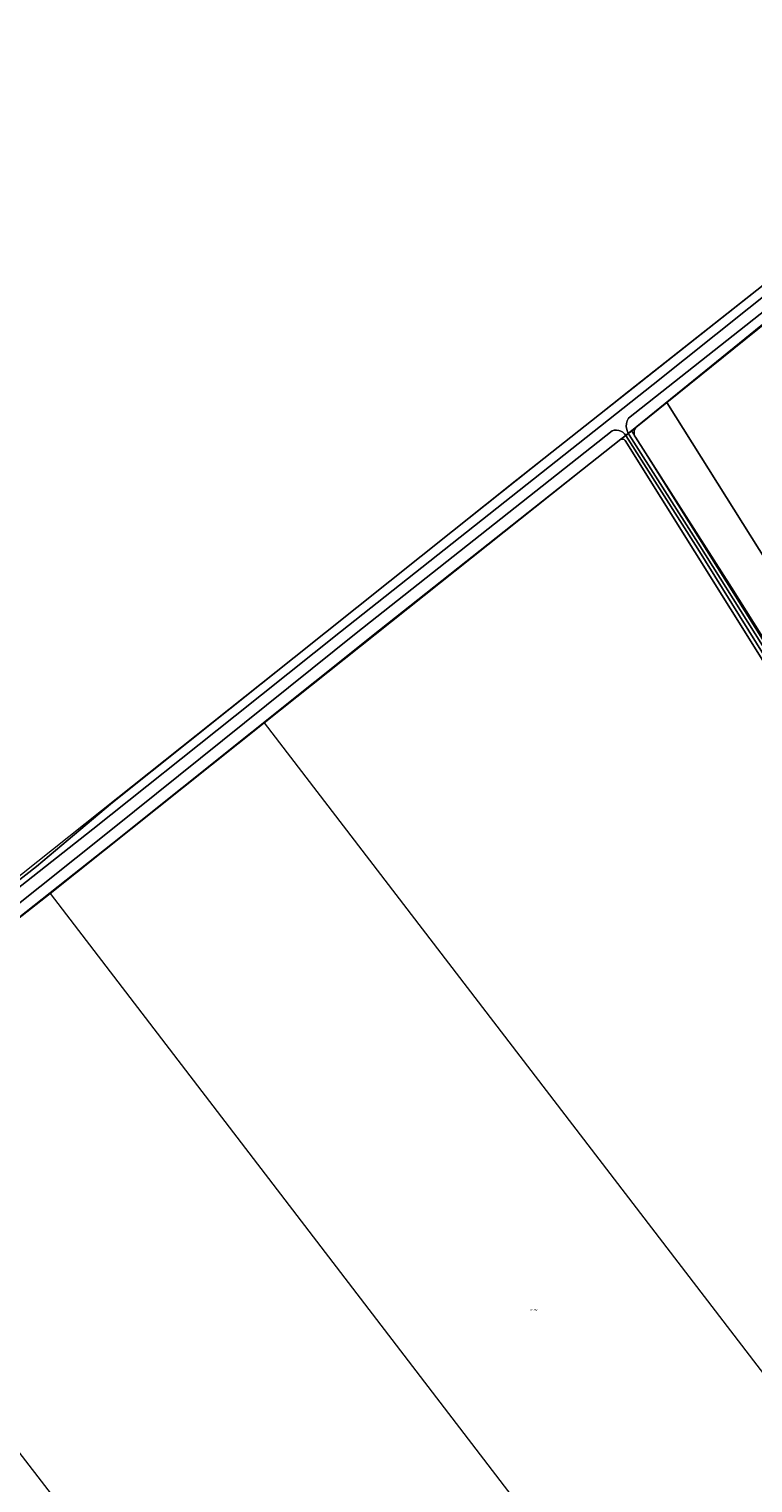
# Model space of a CAD drawing. Header units: metres. Extents: x 104777 to 177370, y 409697 to 438337.
# Tile 49 of 133: x 129159 to 129262, y 422924 to 423130. Entities that reach past the tile are written whole.
import ezdxf
from ezdxf.enums import TextEntityAlignment as Align
from ezdxf.lldxf.tags import DXFTag

# ---------------------------------------------------------------- set-up
doc = ezdxf.new("R2010")
doc.units = ezdxf.units.M
for name, color, linetype, lineweight in [('B-WE-GR-BOUWLAND-GV', 80, 'Continuous', 13), ('B-WE-GR-GRAS-GV', 60, 'Continuous', 13), ('B-WE-KG-GRENS_PERCEEL-G', 150, 'KG-PERCEEL-SO', 18), ('B-WE-KG-GRENS_PERCEEL-S', 150, 'Continuous', 25), ('B-WE-OG-TERREIN_ERF-GV', 7, 'Continuous', 18), ('B-WE-OG-TERREIN_OEVER-GV', 7, 'Continuous', 18), ('B-WE-OG-WATER-GV', 130, 'Continuous', 18)]:
    doc.layers.add(name, color=color, linetype=linetype, lineweight=lineweight)
doc.styles.add('NLCS-ISO', font='NLCS-ISO.ttf')
doc.styles.get("Standard").update_dxf_attribs({"font": 'Romans.shx'})
tags = doc.linetypes.add('KG-PERCEEL-SO', pattern='A,5.5,-2,["P",Standard,S=1.8,R=0,X=-0.5,Y=-0.9],-2,5.5,-2,[5,NLCS.SHX,S=0.75,R=0,X=0,Y=0],-2', length=19).pattern_tags.tags
tags[6] = DXFTag(74, 10)

# ---------------------------------------------------------------- blocks, each defined once
blk = doc.blocks.new('SKG-PERCEELNUMMER-SO')
at = {"style": 'NLCS-ISO', "oblique": 10, "flags": 1}
for tag, p in [('GEMEENTECODE', (0, 2.6)), ('PERCEELGROOTTE', (0, -2.4))]:
    blk.add_attdef(tag, text='', height=1.8, dxfattribs=at).set_placement(p, align=Align.MIDDLE_CENTER)
at = {"style": 'NLCS-ISO', "oblique": 10}
blk.add_attdef('SECTIE', text='', height=1.8, dxfattribs=at).set_placement((-0.5, 0), align=Align.MIDDLE_RIGHT)
blk.add_attdef('PERCEELNUMMER', text='', height=1.8, dxfattribs=at).set_placement((0.5, 0), align=Align.MIDDLE_LEFT)

msp = doc.modelspace()

# ---------------------------------------------------------------- linework, layer by layer
at = {"layer": 'B-WE-GR-BOUWLAND-GV', "ltscale": 20, "flags": 128}
msp.add_lwpolyline([(129004.862, 422903.938), (129014.2, 422895.489), (129047.098, 422922.055), (129070.905, 422940.829), (129092.79, 422958.421), (129135.982, 422992.269), (129160.213, 423011.11), (129171, 423020.188), (129187.639, 423033.474), (129228.32, 423065.957), (129330.255, 423146.539)], dxfattribs=at)
at = {"layer": 'B-WE-GR-GRAS-GV', "ltscale": 20, "flags": 128}
for points in [[(129272.013, 423094.996), (129249.631, 423076.955), (129273.512, 423038.94)], [(129312.657, 422917.668), (129325.366, 422939.219), (129325.485, 422939.691), (129325.506, 422940.177), (129325.429, 422940.658), (129325.257, 422941.114), (129315.741, 422956.861), (129292.045, 422994.135), (129268.548, 423031.876), (129243.728, 423071.53), (129243.644, 423071.612), (129243.546, 423071.676), (129243.438, 423071.72), (129243.324, 423071.743), (129243.207, 423071.744), (129243.092, 423071.722), (129208.867, 423044.628), (129190.765, 423030.175), (129171, 423014.393), (129126.738, 422979.376)]]:
    msp.add_lwpolyline(points, dxfattribs=at)
at = {"layer": 'B-WE-KG-GRENS_PERCEEL-G', "ltscale": 20, "flags": 128}
for points in [[(129402.524, 423203.525), (129244.228, 423078.571), (129121.664, 422981.027), (129096.866, 422961.604)], [(129244.63, 423072.979), (129264.682, 423089.273)], [(129192.493, 423031.506), (129244.63, 423072.979)], [(129302.341, 422980.988), (129244.63, 423072.979)], [(129162.139, 423007.278), (129192.493, 423031.506)], [(129192.493, 423031.506), (129298.63, 422893.086)], [(129121.32, 422975.238), (129162.139, 423007.278)], [(129162.139, 423007.278), (129249.619, 422893.092)], [(129121.32, 422975.238), (129191.501, 422884.165)]]:
    msp.add_lwpolyline(points, dxfattribs=at)
at = {"layer": 'B-WE-OG-TERREIN_ERF-GV', "ltscale": 20, "flags": 128}
for points in [[(129273.512, 423038.94), (129249.631, 423076.955), (129245.694, 423073.782), (129245.199, 423073.39)], [(129245.199, 423073.39), (129245.077, 423073.178), (129244.999, 423072.946), (129244.968, 423072.703), (129244.986, 423072.459), (129245.051, 423072.223), (129245.162, 423072.005), (129258.814, 423050.711), (129296.34, 422990.981), (129312.915, 422964.674), (129327.362, 422942.043), (129329.033, 422939.426), (129329.268, 422938.74), (129329.35, 422938.019), (129329.274, 422937.298), (129332.733, 422943.428), (129333.58, 422944.996), (129336.113, 422949.688), (129336.596, 422950.661), (129338.394, 422954.287), (129338.414, 422954.75), (129341.907, 422959.786), (129345.757, 422966.096), (129344.285, 422967.279)]]:
    msp.add_lwpolyline(points, dxfattribs=at)
at = {"layer": 'B-WE-OG-TERREIN_OEVER-GV', "ltscale": 20, "flags": 128}
for points in [[(129013.094, 422893.922), (129035.455, 422911.696), (129070.158, 422938.925), (129119.114, 422977.711), (129168.221, 423016.419), (129188.406, 423032.512), (129203.354, 423044.43), (129247.67, 423079.519), (129270.162, 423097.418), (129288.2, 423111.773), (129350.372, 423160.633)], [(129330.255, 423146.539), (129228.32, 423065.957), (129187.639, 423033.474), (129171, 423020.188), (129160.213, 423011.11), (129135.982, 422992.269), (129092.79, 422958.421), (129070.905, 422940.829), (129047.098, 422922.055), (129014.2, 422895.489), (129013.902, 422895.248), (129012.407, 422893.579)], [(129271.165, 423096.048), (129244.181, 423074.744), (129243.995, 423074.362), (129243.889, 423073.95), (129243.867, 423073.526), (129243.93, 423073.106), (129244.076, 423072.708), (129244.162, 423072.569), (129244.845, 423073.11), (129245.199, 423073.39), (129245.694, 423073.782), (129249.631, 423076.955), (129272.013, 423094.996)], [(129126.738, 422979.376), (129171, 423014.393), (129190.765, 423030.175), (129208.867, 423044.628), (129243.092, 423071.722), (129243.784, 423072.27), (129243.625, 423072.519), (129243.383, 423072.727), (129243.106, 423072.884), (129242.803, 423072.984), (129242.486, 423073.022), (129242.168, 423072.998), (129241.861, 423072.912), (129205.533, 423044.23), (129189.709, 423031.498), (129171, 423016.445), (129155.552, 423004.127)]]:
    msp.add_lwpolyline(points, dxfattribs=at)
for points in [[(129244.162, 423072.569), (129244.299, 423072.346), (129254.053, 423056.986), (129278.339, 423018.381), (129306.184, 422973.798), (129326.84, 422941.305), (129327.362, 422942.043), (129312.915, 422964.674), (129296.34, 422990.981), (129258.814, 423050.711), (129245.162, 423072.005), (129245.051, 423072.223), (129244.986, 423072.459), (129244.968, 423072.703), (129244.999, 423072.946), (129245.077, 423073.178), (129245.199, 423073.39), (129244.845, 423073.11)], [(129325.366, 422939.219), (129326.404, 422940.688), (129326.277, 422940.942), (129322.451, 422947), (129309.898, 422967.191), (129291.091, 422996.827), (129273.057, 423025.522), (129253.997, 423056.186), (129243.784, 423072.27), (129243.092, 423071.722), (129243.207, 423071.744), (129243.324, 423071.743), (129243.438, 423071.72), (129243.546, 423071.676), (129243.644, 423071.612), (129243.728, 423071.53), (129268.548, 423031.876), (129292.045, 422994.135), (129315.741, 422956.861), (129325.257, 422941.114), (129325.429, 422940.658), (129325.506, 422940.177), (129325.485, 422939.691)]]:
    msp.add_lwpolyline(points, close=True, dxfattribs=at)
at = {"layer": 'B-WE-OG-WATER-GV', "ltscale": 20, "flags": 128}
for points in [[(129384.491, 423187.446), (129350.372, 423160.633), (129288.2, 423111.773), (129270.162, 423097.418), (129247.67, 423079.519), (129203.354, 423044.43), (129188.406, 423032.512), (129168.221, 423016.419), (129119.114, 422977.711), (129070.158, 422938.925), (129035.455, 422911.696), (129013.094, 422893.922)], [(129155.552, 423004.127), (129171, 423016.445), (129189.709, 423031.498), (129205.533, 423044.23), (129241.861, 423072.912), (129242.168, 423072.998), (129242.486, 423073.022), (129242.803, 423072.984), (129243.106, 423072.884), (129243.383, 423072.727), (129243.625, 423072.519), (129243.784, 423072.27), (129244.162, 423072.569), (129244.076, 423072.708), (129243.93, 423073.106), (129243.867, 423073.526), (129243.889, 423073.95), (129243.995, 423074.362), (129244.181, 423074.744), (129271.165, 423096.048)]]:
    msp.add_lwpolyline(points, dxfattribs=at)
msp.add_lwpolyline([(129244.162, 423072.569), (129243.784, 423072.27), (129253.997, 423056.186), (129273.057, 423025.522), (129291.091, 422996.827), (129309.898, 422967.191), (129322.451, 422947), (129326.277, 422940.942), (129326.404, 422940.688), (129326.84, 422941.305), (129306.184, 422973.798), (129278.339, 423018.381), (129254.053, 423056.986), (129244.299, 423072.346)], close=True, dxfattribs=at)

# ---------------------------------------------------------------- block references
at = {"layer": 'B-WE-KG-GRENS_PERCEEL-S', "ltscale": 20, "xscale": 0.15, "yscale": 0.15, "zscale": 0.15}
msp.add_blockref('SKG-PERCEELNUMMER-SO', (129230.594, 422948.216), dxfattribs=at).add_auto_attribs({'PERCEELNUMMER': '182', 'SECTIE': 'H'})

doc.saveas('drawing.dxf')
